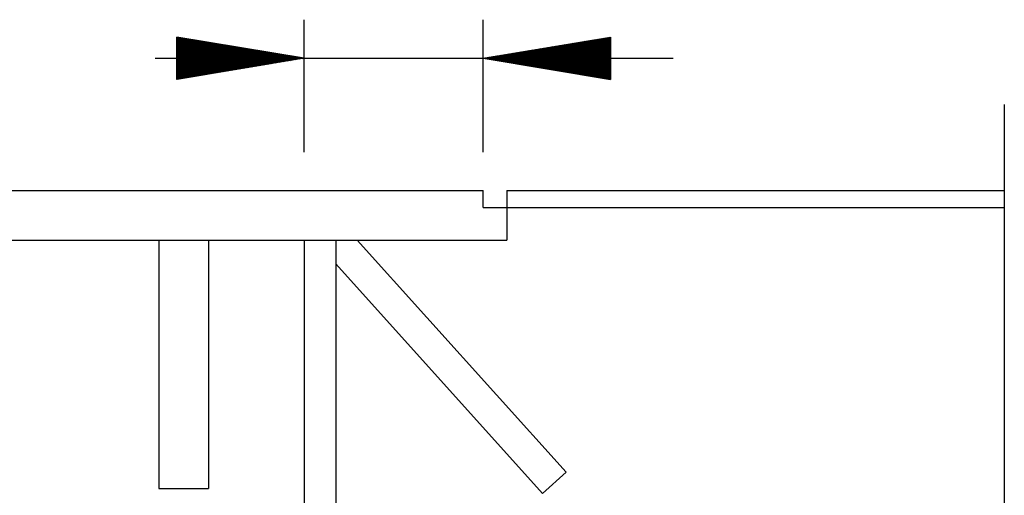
# Model space of a CAD drawing. Extents: x 0 to 7.6, y 0 to 9.85.
# Tile 36 of 39: x 5.73 to 6.35, y 6.01 to 6.31. Entities that reach past the tile are written whole.
import ezdxf

# ---------------------------------------------------------------- set-up
doc = ezdxf.new("R2010")
doc.units = 0
doc.header["$MEASUREMENT"] = 0
doc.layers.get('0').update_dxf_attribs({"color": 2, "linetype": 'CONTINUOUS'})
doc.layers.add('E-DETL', color=2, linetype='CONTINUOUS')
doc.layers.add('E-DETL-TEXT', color=3, linetype='CONTINUOUS')

# ---------------------------------------------------------------- blocks, each defined once
blk = doc.blocks.new('*X13')
at = {"color": 0}
for p, q in [((145.697, 144.247), (145.703, 144.253)), ((145.697, 144.23), (145.718, 144.25)), ((145.697, 144.212), (145.733, 144.248)), ((145.697, 144.194), (145.748, 144.245)), ((145.697, 144.177), (145.763, 144.243)), ((145.697, 144.159), (145.778, 144.24)), ((145.697, 144.141), (145.793, 144.238)), ((145.697, 144.124), (145.809, 144.235)), ((145.697, 144.106), (145.824, 144.233)), ((145.697, 144.088), (145.839, 144.23)), ((145.697, 144.071), (145.854, 144.228)), ((145.697, 144.053), (145.869, 144.225)), ((145.697, 144.035), (145.884, 144.223)), ((145.697, 144.018), (145.9, 144.22)), ((145.697, 144), (145.915, 144.218)), ((145.697, 143.982), (145.93, 144.215)), ((145.697, 143.964), (145.945, 144.213)), ((145.697, 143.947), (145.96, 144.21)), ((145.697, 143.929), (145.975, 144.208)), ((145.701, 143.915), (145.99, 144.205)), ((145.718, 143.915), (146.006, 144.202)), ((145.736, 143.915), (146.021, 144.2)), ((145.754, 143.915), (146.036, 144.197)), ((145.771, 143.915), (146.051, 144.195)), ((145.789, 143.915), (146.066, 144.192)), ((145.807, 143.915), (146.081, 144.19)), ((145.824, 143.915), (146.097, 144.187)), ((145.842, 143.915), (146.112, 144.185)), ((145.86, 143.915), (146.127, 144.182)), ((145.878, 143.915), (146.142, 144.18)), ((145.895, 143.915), (146.157, 144.177)), ((145.913, 143.915), (146.172, 144.175)), ((145.931, 143.915), (146.187, 144.172)), ((145.948, 143.915), (146.203, 144.17)), ((145.966, 143.915), (146.218, 144.167)), ((145.984, 143.915), (146.233, 144.165)), ((146.001, 143.915), (146.248, 144.162)), ((146.019, 143.915), (146.263, 144.16)), ((146.037, 143.915), (146.278, 144.157)), ((146.054, 143.915), (146.294, 144.155)), ((146.072, 143.915), (146.309, 144.152)), ((146.09, 143.915), (146.324, 144.149)), ((146.107, 143.915), (146.339, 144.147)), ((146.125, 143.915), (146.354, 144.144)), ((146.143, 143.915), (146.369, 144.142)), ((146.16, 143.915), (146.384, 144.139)), ((146.178, 143.915), (146.4, 144.137)), ((146.196, 143.915), (146.415, 144.134)), ((146.213, 143.915), (146.43, 144.132)), ((146.231, 143.915), (146.445, 144.129)), ((146.249, 143.915), (146.46, 144.127)), ((146.266, 143.915), (146.475, 144.124)), ((146.284, 143.915), (146.49, 144.122)), ((146.302, 143.915), (146.506, 144.119)), ((146.319, 143.915), (146.521, 144.117)), ((146.337, 143.915), (146.536, 144.114)), ((146.355, 143.915), (146.551, 144.112)), ((146.372, 143.915), (146.566, 144.109)), ((146.39, 143.915), (146.581, 144.107)), ((146.408, 143.915), (146.597, 144.104)), ((146.426, 143.915), (146.612, 144.101)), ((151.517, 143.915), (151.702, 144.101)), ((151.534, 143.915), (151.723, 144.104)), ((151.552, 143.915), (151.745, 144.108)), ((151.57, 143.915), (151.766, 144.111)), ((151.587, 143.915), (151.787, 144.115)), ((151.605, 143.915), (151.808, 144.118)), ((151.623, 143.915), (151.829, 144.122)), ((151.64, 143.915), (151.851, 144.125)), ((151.658, 143.915), (151.872, 144.129)), ((151.676, 143.915), (151.893, 144.133)), ((151.693, 143.915), (151.914, 144.136)), ((151.711, 143.915), (151.935, 144.14)), ((151.729, 143.915), (151.957, 144.143)), ((151.746, 143.915), (151.978, 144.147)), ((151.764, 143.915), (151.999, 144.15)), ((151.782, 143.915), (152.02, 144.154)), ((151.8, 143.915), (152.042, 144.157)), ((151.817, 143.915), (152.063, 144.161)), ((151.835, 143.915), (152.084, 144.164)), ((151.853, 143.915), (152.105, 144.168)), ((151.87, 143.915), (152.126, 144.171)), ((151.888, 143.915), (152.148, 144.175)), ((151.906, 143.915), (152.169, 144.178)), ((151.923, 143.915), (152.19, 144.182)), ((151.941, 143.915), (152.211, 144.186)), ((151.959, 143.915), (152.232, 144.189)), ((151.976, 143.915), (152.254, 144.193)), ((151.994, 143.915), (152.275, 144.196)), ((152.012, 143.915), (152.296, 144.2)), ((152.029, 143.915), (152.317, 144.203)), ((152.047, 143.915), (152.338, 144.207)), ((152.065, 143.915), (152.36, 144.21)), ((152.082, 143.915), (152.381, 144.214)), ((152.1, 143.915), (152.402, 144.217)), ((152.118, 143.915), (152.423, 144.221)), ((152.135, 143.915), (152.445, 144.224)), ((152.153, 143.915), (152.466, 144.228)), ((152.171, 143.915), (152.487, 144.232)), ((152.188, 143.915), (152.508, 144.235)), ((152.206, 143.915), (152.529, 144.239)), ((152.224, 143.915), (152.551, 144.242)), ((152.241, 143.915), (152.572, 144.246)), ((152.259, 143.915), (152.593, 144.249)), ((152.277, 143.915), (152.614, 144.253)), ((152.294, 143.915), (152.622, 144.242)), ((152.312, 143.915), (152.622, 144.225)), ((152.33, 143.915), (152.622, 144.207)), ((152.348, 143.915), (152.622, 144.189)), ((152.365, 143.915), (152.622, 144.172)), ((152.383, 143.915), (152.622, 144.154)), ((152.401, 143.915), (152.622, 144.136)), ((152.418, 143.915), (152.622, 144.119)), ((152.436, 143.915), (152.622, 144.101)), ((146.443, 143.915), (146.627, 144.099)), ((146.461, 143.915), (146.642, 144.096)), ((146.479, 143.915), (146.657, 144.094)), ((146.496, 143.915), (146.672, 144.091)), ((146.514, 143.915), (146.687, 144.089)), ((146.532, 143.915), (146.703, 144.086)), ((146.549, 143.915), (146.718, 144.084)), ((146.567, 143.915), (146.733, 144.081)), ((146.585, 143.915), (146.748, 144.079)), ((146.602, 143.915), (146.763, 144.076)), ((146.62, 143.915), (146.778, 144.074)), ((146.638, 143.915), (146.794, 144.071)), ((146.655, 143.915), (146.809, 144.069)), ((146.673, 143.915), (146.824, 144.066)), ((146.691, 143.915), (146.839, 144.064)), ((146.708, 143.915), (146.854, 144.061)), ((146.726, 143.915), (146.869, 144.059)), ((146.744, 143.915), (146.884, 144.056)), ((146.761, 143.915), (146.9, 144.053)), ((146.779, 143.915), (146.915, 144.051)), ((146.797, 143.915), (146.93, 144.048)), ((146.814, 143.915), (146.945, 144.046)), ((146.832, 143.915), (146.96, 144.043)), ((146.85, 143.915), (146.975, 144.041)), ((146.867, 143.915), (146.991, 144.038)), ((146.885, 143.915), (147.006, 144.036)), ((146.903, 143.915), (147.021, 144.033)), ((146.92, 143.915), (147.036, 144.031)), ((146.938, 143.915), (147.051, 144.028)), ((146.956, 143.915), (147.066, 144.026)), ((146.974, 143.915), (147.081, 144.023)), ((146.991, 143.915), (147.097, 144.021)), ((147.009, 143.915), (147.112, 144.018)), ((147.027, 143.915), (147.127, 144.016)), ((147.044, 143.915), (147.142, 144.013)), ((147.062, 143.915), (147.157, 144.011)), ((147.08, 143.915), (147.172, 144.008)), ((147.097, 143.915), (147.187, 144.006)), ((147.115, 143.915), (147.203, 144.003)), ((147.133, 143.915), (147.218, 144)), ((147.15, 143.915), (147.233, 143.998)), ((147.168, 143.915), (147.248, 143.995)), ((147.186, 143.915), (147.263, 143.993)), ((147.203, 143.915), (147.278, 143.99)), ((147.221, 143.915), (147.294, 143.988)), ((147.239, 143.915), (147.309, 143.985)), ((147.256, 143.915), (147.324, 143.983)), ((147.274, 143.915), (147.339, 143.98)), ((147.292, 143.915), (147.354, 143.978)), ((147.309, 143.915), (147.369, 143.975)), ((147.327, 143.915), (147.384, 143.973)), ((147.345, 143.915), (147.4, 143.97)), ((147.362, 143.915), (147.415, 143.968)), ((147.38, 143.915), (147.43, 143.965)), ((147.398, 143.915), (147.445, 143.963)), ((147.415, 143.915), (147.46, 143.96)), ((147.433, 143.915), (147.475, 143.958)), ((147.451, 143.915), (147.491, 143.955)), ((147.468, 143.915), (147.506, 143.952)), ((147.486, 143.915), (147.521, 143.95)), ((147.504, 143.915), (147.536, 143.947)), ((147.522, 143.915), (147.551, 143.945)), ((147.539, 143.915), (147.566, 143.942)), ((150.739, 143.915), (150.769, 143.945)), ((150.757, 143.915), (150.79, 143.949)), ((150.774, 143.915), (150.811, 143.952)), ((150.792, 143.915), (150.832, 143.956)), ((150.81, 143.915), (150.854, 143.959)), ((150.827, 143.915), (150.875, 143.963)), ((150.845, 143.915), (150.896, 143.966)), ((150.863, 143.915), (150.917, 143.97)), ((150.88, 143.915), (150.938, 143.973)), ((150.898, 143.915), (150.96, 143.977)), ((150.916, 143.915), (150.981, 143.98)), ((150.933, 143.915), (151.002, 143.984)), ((150.951, 143.915), (151.023, 143.988)), ((150.969, 143.915), (151.044, 143.991)), ((150.986, 143.915), (151.066, 143.995)), ((151.004, 143.915), (151.087, 143.998)), ((151.022, 143.915), (151.108, 144.002)), ((151.039, 143.915), (151.129, 144.005)), ((151.057, 143.915), (151.151, 144.009)), ((151.075, 143.915), (151.172, 144.012)), ((151.092, 143.915), (151.193, 144.016)), ((151.11, 143.915), (151.214, 144.019)), ((151.128, 143.915), (151.235, 144.023)), ((151.145, 143.915), (151.257, 144.026)), ((151.163, 143.915), (151.278, 144.03)), ((151.181, 143.915), (151.299, 144.034)), ((151.198, 143.915), (151.32, 144.037)), ((151.216, 143.915), (151.341, 144.041)), ((151.234, 143.915), (151.363, 144.044)), ((151.252, 143.915), (151.384, 144.048)), ((151.269, 143.915), (151.405, 144.051)), ((151.287, 143.915), (151.426, 144.055)), ((151.305, 143.915), (151.448, 144.058)), ((151.322, 143.915), (151.469, 144.062)), ((151.34, 143.915), (151.49, 144.065)), ((151.358, 143.915), (151.511, 144.069)), ((151.375, 143.915), (151.532, 144.072)), ((151.393, 143.915), (151.554, 144.076)), ((151.411, 143.915), (151.575, 144.079)), ((151.428, 143.915), (151.596, 144.083)), ((151.446, 143.915), (151.617, 144.087)), ((151.464, 143.915), (151.638, 144.09)), ((151.481, 143.915), (151.66, 144.094)), ((151.499, 143.915), (151.681, 144.097)), ((152.454, 143.915), (152.622, 144.083)), ((152.471, 143.915), (152.622, 144.066)), ((152.489, 143.915), (152.622, 144.048)), ((152.507, 143.915), (152.622, 144.03)), ((152.524, 143.915), (152.622, 144.013)), ((152.542, 143.915), (152.622, 143.995)), ((152.56, 143.915), (152.622, 143.977)), ((152.577, 143.915), (152.622, 143.959)), ((145.697, 143.593), (146.019, 143.915)), ((145.697, 143.611), (146.001, 143.915)), ((145.697, 143.629), (145.984, 143.915)), ((145.697, 143.646), (145.966, 143.915)), ((145.697, 143.664), (145.948, 143.915)), ((145.697, 143.682), (145.931, 143.915)), ((145.697, 143.699), (145.913, 143.915)), ((145.697, 143.717), (145.895, 143.915)), ((145.697, 143.735), (145.878, 143.915)), ((145.697, 143.752), (145.86, 143.915)), ((145.697, 143.77), (145.842, 143.915)), ((145.697, 143.788), (145.824, 143.915)), ((145.697, 143.805), (145.807, 143.915)), ((145.697, 143.823), (145.789, 143.915)), ((145.697, 143.841), (145.771, 143.915)), ((145.697, 143.858), (145.754, 143.915)), ((145.697, 143.876), (145.736, 143.915)), ((145.697, 143.894), (145.718, 143.915)), ((145.697, 143.911), (145.701, 143.915)), ((145.698, 143.577), (146.037, 143.915)), ((145.719, 143.58), (146.054, 143.915)), ((145.741, 143.584), (146.072, 143.915)), ((145.762, 143.587), (146.09, 143.915)), ((145.783, 143.591), (146.107, 143.915)), ((145.804, 143.595), (146.125, 143.915)), ((145.825, 143.598), (146.143, 143.915)), ((145.847, 143.602), (146.16, 143.915)), ((145.868, 143.605), (146.178, 143.915)), ((145.889, 143.609), (146.196, 143.915)), ((145.91, 143.612), (146.213, 143.915)), ((145.931, 143.616), (146.231, 143.915)), ((145.953, 143.619), (146.249, 143.915)), ((145.974, 143.623), (146.266, 143.915)), ((145.995, 143.626), (146.284, 143.915)), ((146.016, 143.63), (146.302, 143.915)), ((146.038, 143.633), (146.319, 143.915)), ((146.059, 143.637), (146.337, 143.915)), ((146.08, 143.64), (146.355, 143.915)), ((146.101, 143.644), (146.372, 143.915)), ((146.122, 143.648), (146.39, 143.915)), ((146.144, 143.651), (146.408, 143.915)), ((146.165, 143.655), (146.426, 143.915)), ((146.186, 143.658), (146.443, 143.915)), ((146.207, 143.662), (146.461, 143.915)), ((146.228, 143.665), (146.479, 143.915)), ((146.25, 143.669), (146.496, 143.915)), ((146.271, 143.672), (146.514, 143.915)), ((146.292, 143.676), (146.532, 143.915)), ((146.313, 143.679), (146.549, 143.915)), ((146.335, 143.683), (146.567, 143.915)), ((146.356, 143.686), (146.585, 143.915)), ((146.377, 143.69), (146.602, 143.915)), ((146.398, 143.694), (146.62, 143.915)), ((146.419, 143.697), (146.638, 143.915)), ((146.441, 143.701), (146.655, 143.915)), ((146.462, 143.704), (146.673, 143.915)), ((146.483, 143.708), (146.691, 143.915)), ((146.504, 143.711), (146.708, 143.915)), ((146.525, 143.715), (146.726, 143.915)), ((146.547, 143.718), (146.744, 143.915)), ((146.568, 143.722), (146.761, 143.915)), ((146.589, 143.725), (146.779, 143.915)), ((146.61, 143.729), (146.797, 143.915)), ((146.632, 143.732), (146.814, 143.915)), ((146.653, 143.736), (146.832, 143.915)), ((146.674, 143.739), (146.85, 143.915)), ((146.695, 143.743), (146.867, 143.915)), ((146.716, 143.747), (146.885, 143.915)), ((146.738, 143.75), (146.903, 143.915)), ((146.759, 143.754), (146.92, 143.915)), ((146.78, 143.757), (146.938, 143.915)), ((146.801, 143.761), (146.956, 143.915)), ((146.822, 143.764), (146.974, 143.915)), ((146.844, 143.768), (146.991, 143.915)), ((146.865, 143.771), (147.009, 143.915)), ((146.886, 143.775), (147.027, 143.915)), ((146.907, 143.778), (147.044, 143.915)), ((146.929, 143.782), (147.062, 143.915)), ((146.95, 143.785), (147.08, 143.915)), ((146.971, 143.789), (147.097, 143.915)), ((146.992, 143.792), (147.115, 143.915)), ((147.013, 143.796), (147.133, 143.915)), ((147.035, 143.8), (147.15, 143.915)), ((147.056, 143.803), (147.168, 143.915)), ((147.077, 143.807), (147.186, 143.915)), ((147.098, 143.81), (147.203, 143.915)), ((147.119, 143.814), (147.221, 143.915)), ((147.141, 143.817), (147.239, 143.915)), ((147.162, 143.821), (147.256, 143.915)), ((147.183, 143.824), (147.274, 143.915)), ((147.204, 143.828), (147.292, 143.915)), ((147.225, 143.831), (147.309, 143.915)), ((147.247, 143.835), (147.327, 143.915)), ((147.268, 143.838), (147.345, 143.915)), ((147.289, 143.842), (147.362, 143.915)), ((147.31, 143.846), (147.38, 143.915)), ((147.332, 143.849), (147.398, 143.915)), ((147.353, 143.853), (147.415, 143.915)), ((147.374, 143.856), (147.433, 143.915)), ((147.395, 143.86), (147.451, 143.915)), ((147.416, 143.863), (147.468, 143.915)), ((147.438, 143.867), (147.486, 143.915)), ((147.459, 143.87), (147.504, 143.915)), ((147.48, 143.874), (147.522, 143.915)), ((147.501, 143.877), (147.539, 143.915)), ((147.522, 143.881), (147.557, 143.915)), ((147.544, 143.884), (147.575, 143.915)), ((147.557, 143.915), (147.581, 143.94)), ((147.565, 143.888), (147.592, 143.915)), ((147.575, 143.915), (147.597, 143.937)), ((147.586, 143.891), (147.61, 143.915)), ((147.592, 143.915), (147.612, 143.935)), ((147.607, 143.895), (147.628, 143.915)), ((147.61, 143.915), (147.627, 143.932)), ((147.628, 143.915), (147.642, 143.93)), ((147.629, 143.899), (147.645, 143.915)), ((147.645, 143.915), (147.657, 143.927)), ((147.65, 143.902), (147.663, 143.915)), ((147.663, 143.915), (147.672, 143.925)), ((147.671, 143.906), (147.681, 143.915)), ((147.681, 143.915), (147.688, 143.922)), ((147.692, 143.909), (147.698, 143.915)), ((147.698, 143.915), (147.703, 143.92)), ((147.713, 143.913), (147.716, 143.915)), ((147.716, 143.915), (147.718, 143.917)), ((150.596, 143.914), (150.597, 143.915)), ((150.597, 143.915), (150.599, 143.917)), ((150.611, 143.912), (150.615, 143.915)), ((150.615, 143.915), (150.62, 143.92)), ((150.627, 143.909), (150.633, 143.915)), ((150.633, 143.915), (150.641, 143.924)), ((150.642, 143.907), (150.65, 143.915)), ((150.65, 143.915), (150.663, 143.927)), ((150.657, 143.904), (150.668, 143.915)), ((150.668, 143.915), (150.684, 143.931)), ((150.672, 143.902), (150.686, 143.915)), ((150.686, 143.915), (150.705, 143.935)), ((150.687, 143.899), (150.704, 143.915)), ((150.702, 143.896), (150.721, 143.915)), ((150.704, 143.915), (150.726, 143.938)), ((150.718, 143.894), (150.739, 143.915)), ((150.721, 143.915), (150.748, 143.942)), ((150.733, 143.891), (150.757, 143.915)), ((150.748, 143.889), (150.774, 143.915)), ((150.763, 143.886), (150.792, 143.915)), ((150.778, 143.884), (150.81, 143.915)), ((150.793, 143.881), (150.827, 143.915)), ((150.808, 143.879), (150.845, 143.915)), ((150.824, 143.876), (150.863, 143.915)), ((150.839, 143.874), (150.88, 143.915)), ((150.854, 143.871), (150.898, 143.915)), ((150.869, 143.869), (150.916, 143.915)), ((150.884, 143.866), (150.933, 143.915)), ((150.899, 143.864), (150.951, 143.915)), ((150.915, 143.861), (150.969, 143.915)), ((150.93, 143.859), (150.986, 143.915)), ((150.945, 143.856), (151.004, 143.915)), ((150.96, 143.854), (151.022, 143.915)), ((150.975, 143.851), (151.039, 143.915)), ((150.99, 143.848), (151.057, 143.915)), ((151.005, 143.846), (151.075, 143.915)), ((151.021, 143.843), (151.092, 143.915)), ((151.036, 143.841), (151.11, 143.915)), ((151.051, 143.838), (151.128, 143.915)), ((151.066, 143.836), (151.145, 143.915)), ((151.081, 143.833), (151.163, 143.915)), ((151.096, 143.831), (151.181, 143.915)), ((151.111, 143.828), (151.198, 143.915)), ((151.127, 143.826), (151.216, 143.915)), ((151.142, 143.823), (151.234, 143.915)), ((151.157, 143.821), (151.252, 143.915)), ((151.172, 143.818), (151.269, 143.915)), ((151.187, 143.816), (151.287, 143.915)), ((151.202, 143.813), (151.305, 143.915)), ((151.218, 143.811), (151.322, 143.915)), ((151.233, 143.808), (151.34, 143.915)), ((151.248, 143.806), (151.358, 143.915)), ((151.263, 143.803), (151.375, 143.915)), ((151.278, 143.801), (151.393, 143.915)), ((151.293, 143.798), (151.411, 143.915)), ((151.308, 143.795), (151.428, 143.915)), ((151.324, 143.793), (151.446, 143.915)), ((151.339, 143.79), (151.464, 143.915)), ((151.354, 143.788), (151.481, 143.915)), ((151.369, 143.785), (151.499, 143.915)), ((151.384, 143.783), (151.517, 143.915)), ((151.399, 143.78), (151.534, 143.915)), ((151.415, 143.778), (151.552, 143.915)), ((151.43, 143.775), (151.57, 143.915)), ((151.445, 143.773), (151.587, 143.915)), ((151.46, 143.77), (151.605, 143.915)), ((151.475, 143.768), (151.623, 143.915)), ((151.49, 143.765), (151.64, 143.915)), ((151.505, 143.763), (151.658, 143.915)), ((151.521, 143.76), (151.676, 143.915)), ((151.536, 143.758), (151.693, 143.915)), ((151.551, 143.755), (151.711, 143.915)), ((151.566, 143.753), (151.729, 143.915)), ((151.581, 143.75), (151.746, 143.915)), ((151.596, 143.747), (151.764, 143.915)), ((151.612, 143.745), (151.782, 143.915)), ((151.627, 143.742), (151.8, 143.915)), ((151.642, 143.74), (151.817, 143.915)), ((151.657, 143.737), (151.835, 143.915)), ((151.672, 143.735), (151.853, 143.915)), ((151.687, 143.732), (151.87, 143.915)), ((151.702, 143.73), (151.888, 143.915)), ((151.718, 143.727), (151.906, 143.915)), ((151.733, 143.725), (151.923, 143.915)), ((151.748, 143.722), (151.941, 143.915)), ((151.763, 143.72), (151.959, 143.915)), ((151.778, 143.717), (151.976, 143.915)), ((151.793, 143.715), (151.994, 143.915)), ((151.809, 143.712), (152.012, 143.915)), ((151.824, 143.71), (152.029, 143.915)), ((151.839, 143.707), (152.047, 143.915)), ((151.854, 143.705), (152.065, 143.915)), ((151.869, 143.702), (152.082, 143.915)), ((151.884, 143.7), (152.1, 143.915)), ((151.899, 143.697), (152.118, 143.915)), ((151.915, 143.694), (152.135, 143.915)), ((151.93, 143.692), (152.153, 143.915)), ((151.945, 143.689), (152.171, 143.915)), ((151.96, 143.687), (152.188, 143.915)), ((151.975, 143.684), (152.206, 143.915)), ((151.99, 143.682), (152.224, 143.915)), ((152.005, 143.679), (152.241, 143.915)), ((152.021, 143.677), (152.259, 143.915)), ((152.036, 143.674), (152.277, 143.915)), ((152.051, 143.672), (152.294, 143.915)), ((152.066, 143.669), (152.312, 143.915)), ((152.081, 143.667), (152.33, 143.915)), ((152.096, 143.664), (152.348, 143.915)), ((152.112, 143.662), (152.365, 143.915)), ((152.127, 143.659), (152.383, 143.915)), ((152.142, 143.657), (152.401, 143.915)), ((152.157, 143.654), (152.418, 143.915)), ((152.172, 143.652), (152.436, 143.915)), ((152.187, 143.649), (152.454, 143.915)), ((152.202, 143.646), (152.471, 143.915)), ((152.218, 143.644), (152.489, 143.915)), ((152.233, 143.641), (152.507, 143.915)), ((152.248, 143.639), (152.524, 143.915)), ((152.263, 143.636), (152.542, 143.915)), ((152.278, 143.634), (152.56, 143.915)), ((152.293, 143.631), (152.577, 143.915)), ((152.309, 143.629), (152.595, 143.915)), ((152.324, 143.626), (152.613, 143.915)), ((152.339, 143.624), (152.622, 143.906)), ((152.354, 143.621), (152.622, 143.889)), ((152.369, 143.619), (152.622, 143.871)), ((152.384, 143.616), (152.622, 143.853)), ((152.399, 143.614), (152.622, 143.836)), ((152.415, 143.611), (152.622, 143.818)), ((152.43, 143.609), (152.622, 143.8)), ((152.595, 143.915), (152.622, 143.942)), ((152.613, 143.915), (152.622, 143.924)), ((152.445, 143.606), (152.622, 143.783)), ((152.46, 143.604), (152.622, 143.765)), ((152.475, 143.601), (152.622, 143.747)), ((152.49, 143.598), (152.622, 143.73)), ((152.506, 143.596), (152.622, 143.712)), ((152.521, 143.593), (152.622, 143.694)), ((152.536, 143.591), (152.622, 143.677)), ((152.551, 143.588), (152.622, 143.659)), ((152.566, 143.586), (152.622, 143.641)), ((152.581, 143.583), (152.622, 143.624)), ((152.596, 143.581), (152.622, 143.606)), ((152.612, 143.578), (152.622, 143.588))]:
    blk.add_line(p, q, dxfattribs=at)

msp = doc.modelspace()

# ---------------------------------------------------------------- linework, layer by layer
at = {"layer": 'E-DETL'}
for p, q in [((6.34815, 6.26044), (6.34815, 6.00554)), ((4.77418, 6.20644), (6.02078, 6.20644)), ((6.02078, 6.19564), (6.02078, 6.20644)), ((6.03565, 6.20644), (6.34815, 6.20644)), ((6.03565, 6.20644), (6.03565, 6.17519)), ((6.02078, 6.19564), (6.34815, 6.19564)), ((4.79215, 6.17519), (6.03565, 6.17519)), ((5.8169, 6.17519), (5.8169, 6.01894)), ((5.84815, 6.17519), (5.84815, 6.01894)), ((5.90815, 6.17519), (5.90815, 5.96519)), ((5.92815, 6.17519), (5.92815, 5.62156)), ((5.9416, 6.17519), (6.07285, 6.02926)), ((5.92815, 6.16024), (6.05798, 6.01589)), ((6.05798, 6.01589), (6.07285, 6.02926)), ((5.8169, 6.01894), (5.84815, 6.01894))]:
    msp.add_line(p, q, dxfattribs=at)
at = {"layer": 'E-DETL-TEXT'}
for p, q in [((5.90815, 6.23046), (5.90815, 6.31374)), ((6.02078, 6.23046), (6.02078, 6.31374)), ((5.82815, 6.27614), (5.82815, 6.30281)), ((5.90815, 6.28947), (5.82815, 6.30281)), ((6.02078, 6.28947), (6.10078, 6.30281)), ((6.10078, 6.30281), (6.10078, 6.27614)), ((5.81453, 6.28947), (5.90815, 6.28947)), ((5.90815, 6.28947), (5.82815, 6.27614)), ((5.89586, 6.28947), (5.89442, 6.28947)), ((5.90815, 6.28947), (5.89586, 6.28947)), ((5.90815, 6.28947), (6.02078, 6.28947)), ((6.02078, 6.28947), (6.10078, 6.27614)), ((6.02078, 6.28947), (6.03903, 6.28947)), ((6.02078, 6.28947), (6.14001, 6.28947)), ((6.03903, 6.28947), (6.03743, 6.28947))]:
    msp.add_line(p, q, dxfattribs=at)

# ---------------------------------------------------------------- block references
at = {"layer": 'E-DETL-TEXT', "xscale": 0.03937, "yscale": 0.03937, "zscale": 0.03937}
msp.add_blockref('*X13', (0.09207, 0.62353), dxfattribs=at)

doc.saveas('drawing.dxf')
